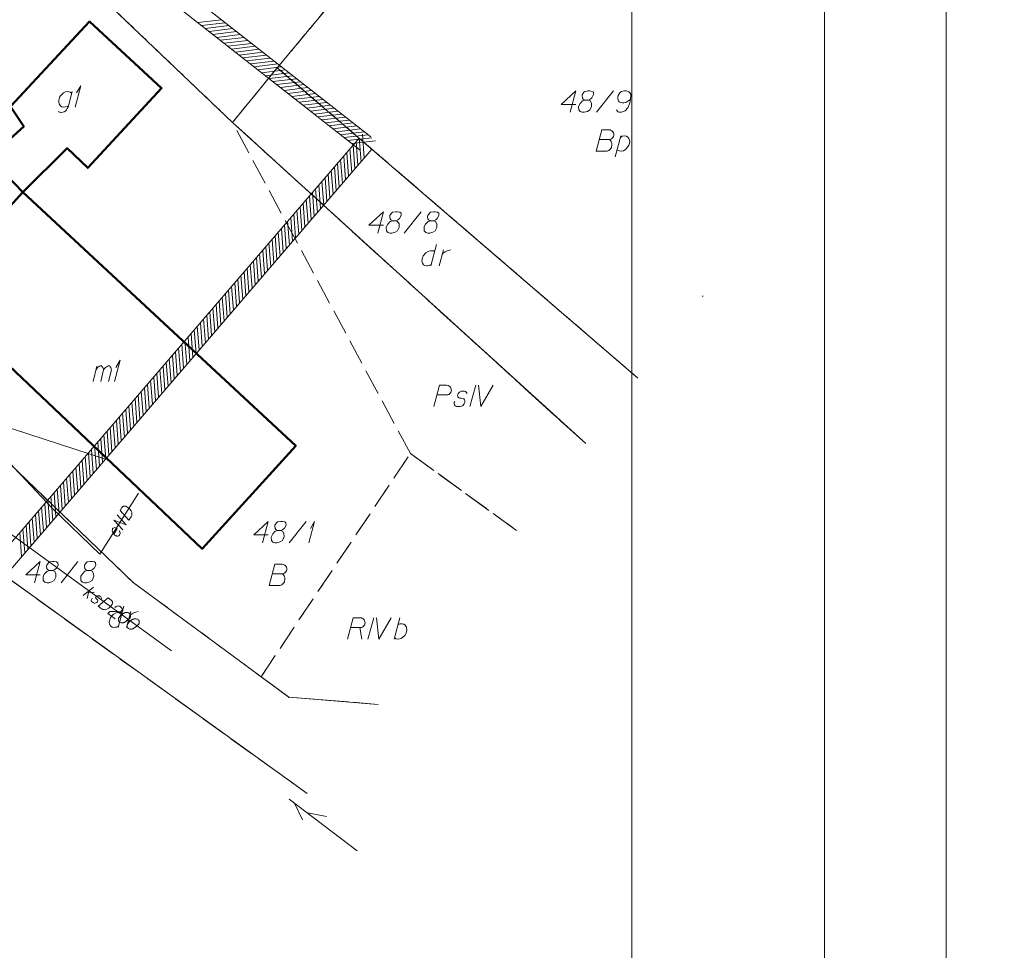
# Model space of a CAD drawing. Header units: metres. Extents: x 5554594 to 5556205, y 5636132 to 5636668.
# Tile 84 of 168: x 5555357 to 5555415, y 5636212 to 5636266. Entities that reach past the tile are written whole.
import ezdxf

# ---------------------------------------------------------------- set-up
doc = ezdxf.new("R2010")
doc.units = ezdxf.units.M
doc.header["$MEASUREMENT"] = 0
doc.header["$XCLIPFRAME"] = 0
doc.linetypes.add('PRZER1-1', pattern=[2, 1, -1])
doc.linetypes.add('PRZER3-1', pattern=[4, 3, -1])
for name, color, linetype, lineweight in [('#digitalizacja', 7, 'Continuous', 18), ('#RAMKA', 7, 'Continuous', 18), ('#RASTER', 7, 'Continuous', 18), ('#skartowane', 7, 'Continuous', 18), ('#zakres', 7, 'Continuous', 18)]:
    doc.layers.add(name, color=color, linetype=linetype, lineweight=lineweight)
for name, color, linetype, lineweight, true_color in [('GEPPGD', 96, 'Continuous', 18, 0x008000), ('GESBZO', 18, 'Continuous', 50, 0x0a0909), ('GESBZO_O', 18, 'Continuous', 50, 0x0a0909), ('GESDZI', 18, 'Continuous', 18, 0x0a0909), ('GESDZI_O', 18, 'Continuous', 18, 0x0a0909), ('GESKKL', 96, 'PRZER3-1', 18, 0x008000), ('GESKKL_O', 96, 'PRZER3-1', 18, 0x008000), ('GESUZY', 96, 'PRZER1-1', 18, 0x008000), ('GESUZY_O', 96, 'PRZER1-1', 18, 0x008000)]:
    doc.layers.add(name, color=color, linetype=linetype, lineweight=lineweight, true_color=true_color)
picture_1 = doc.add_image_def('image1.tif', size_in_pixel=(18897, 11811))
picture_2 = doc.add_image_def('image2.tif', size_in_pixel=(18897, 11811))

# ---------------------------------------------------------------- blocks, each defined once
blk = doc.blocks.new('EPPGN')
blk.add_hatch(color=0).paths.add_polyline_path([(0, -0.09), (-0.027812, -0.085595), (-0.052901, -0.072812), (-0.072812, -0.052901), (-0.085595, -0.027812), (-0.09, 0), (-0.085595, 0.027812), (-0.072812, 0.052901), (-0.052901, 0.072812), (-0.027812, 0.085595), (0, 0.09), (0.027812, 0.085595), (0.052901, 0.072812), (0.072812, 0.052901), (0.085595, 0.027812), (0.09, 0), (0.085595, -0.027812), (0.072812, -0.052901), (0.052901, -0.072812), (0.027812, -0.085595)])
blk = doc.blocks.new('*U78')
at = {"layer": 'GESUZY_O', "color": 96, "linetype": 'ByBlock', "lineweight": 18, "true_color": 0x008000}
blk.add_line((5555392.403, 5636258.178), (5555392.737, 5636259.409), dxfattribs=at)
at = {"layer": 'GESUZY_O', "color": 96, "linetype": 'ByBlock', "lineweight": 18, "true_color": 0x008000, "flags": 128}
blk.add_lwpolyline([(5555392.708, 5636259.3), (5555392.806, 5636259.379), (5555392.954, 5636259.409), (5555393.072, 5636259.389), (5555393.151, 5636259.33), (5555393.21, 5636259.251), (5555393.249, 5636259.143), (5555393.259, 5636259.045), (5555393.239, 5636258.956), (5555393.21, 5636258.848), (5555393.131, 5636258.73), (5555393.033, 5636258.621), (5555392.885, 5636258.523), (5555392.757, 5636258.503), (5555392.639, 5636258.513), (5555392.511, 5636258.582)], dxfattribs=at)
blk = doc.blocks.new('*U79')
at = {"layer": 'GESKKL_O', "color": 96, "linetype": 'ByBlock', "lineweight": 18, "true_color": 0x008000}
blk.add_line((5555377.427, 5636230.572), (5555377.555, 5636229.893), dxfattribs=at)
at = {"layer": 'GESKKL_O', "color": 96, "linetype": 'ByBlock', "lineweight": 18, "true_color": 0x008000, "flags": 128}
blk.add_lwpolyline([(5555376.709, 5636229.893), (5555377.043, 5636231.143), (5555377.466, 5636231.143), (5555377.525, 5636231.133), (5555377.555, 5636231.123), (5555377.614, 5636231.094), (5555377.653, 5636231.064), (5555377.683, 5636231.025), (5555377.712, 5636230.975), (5555377.732, 5636230.907), (5555377.742, 5636230.848), (5555377.732, 5636230.798), (5555377.722, 5636230.759), (5555377.703, 5636230.72), (5555377.683, 5636230.69), (5555377.653, 5636230.651), (5555377.614, 5636230.621), (5555377.585, 5636230.601), (5555377.535, 5636230.582), (5555377.486, 5636230.572), (5555376.896, 5636230.572)], dxfattribs=at)
blk = doc.blocks.new('*U80')
at = {"layer": 'GESKKL_O', "color": 96, "linetype": 'ByBlock', "lineweight": 18, "true_color": 0x008000}
blk.add_line((5555379.444, 5636229.893), (5555379.769, 5636231.143), dxfattribs=at)
at = {"layer": 'GESKKL_O', "color": 96, "linetype": 'ByBlock', "lineweight": 18, "true_color": 0x008000, "flags": 128}
blk.add_lwpolyline([(5555379.661, 5636230.729), (5555379.779, 5636230.789), (5555379.907, 5636230.798), (5555380.006, 5636230.779), (5555380.094, 5636230.72), (5555380.173, 5636230.592), (5555380.183, 5636230.424), (5555380.143, 5636230.247), (5555380.065, 5636230.1), (5555379.848, 5636229.922), (5555379.681, 5636229.893), (5555379.553, 5636229.913), (5555379.464, 5636229.972)], dxfattribs=at)
blk = doc.blocks.new('*U81')
at = {"layer": 'GESUZY_O', "color": 96, "linetype": 'ByBlock', "lineweight": 18, "true_color": 0x008000}
blk.add_line((5555381.919, 5636253.028), (5555381.594, 5636251.778), dxfattribs=at)
at = {"layer": 'GESUZY_O', "color": 96, "linetype": 'ByBlock', "lineweight": 18, "true_color": 0x008000, "flags": 128}
blk.add_lwpolyline([(5555381.811, 5636252.615), (5555381.742, 5636252.654), (5555381.574, 5636252.654), (5555381.476, 5636252.635), (5555381.299, 5636252.536), (5555381.151, 5636252.359), (5555381.082, 5636252.172), (5555381.072, 5636252.074), (5555381.082, 5636251.995), (5555381.112, 5636251.926), (5555381.171, 5636251.847), (5555381.24, 5636251.798), (5555381.348, 5636251.778), (5555381.427, 5636251.788), (5555381.505, 5636251.798), (5555381.614, 5636251.857)], dxfattribs=at)
blk = doc.blocks.new('*U82')
at = {"layer": 'GESUZY_O', "color": 96, "linetype": 'ByBlock', "lineweight": 18, "true_color": 0x008000}
blk.add_line((5555382.086, 5636251.778), (5555382.332, 5636252.713), dxfattribs=at)
at = {"layer": 'GESUZY_O', "color": 96, "linetype": 'ByBlock', "lineweight": 18, "true_color": 0x008000, "flags": 128}
blk.add_lwpolyline([(5555382.273, 5636252.487), (5555382.322, 5636252.526), (5555382.431, 5636252.605), (5555382.549, 5636252.654), (5555382.637, 5636252.684), (5555382.775, 5636252.713)], dxfattribs=at)
blk = doc.blocks.new('*U102')
at = {"layer": 'GESBZO_O', "color": 7, "linetype": 'ByBlock', "lineweight": 18, "flags": 128}
for points in [[(5555360.563, 5636261.991), (5555360.317, 5636261.085), (5555360.277, 5636260.997), (5555360.238, 5636260.918), (5555360.189, 5636260.869), (5555360.09, 5636260.8), (5555359.943, 5636260.761), (5555359.825, 5636260.79), (5555359.766, 5636260.83)], [(5555360.337, 5636261.154), (5555360.268, 5636261.125), (5555360.179, 5636261.095), (5555360.061, 5636261.085), (5555359.963, 5636261.095), (5555359.884, 5636261.164), (5555359.835, 5636261.223), (5555359.795, 5636261.282), (5555359.775, 5636261.361), (5555359.775, 5636261.469), (5555359.795, 5636261.558), (5555359.825, 5636261.666), (5555359.884, 5636261.755), (5555359.972, 5636261.843), (5555360.061, 5636261.912), (5555360.179, 5636261.971), (5555360.297, 5636261.991), (5555360.435, 5636261.961), (5555360.533, 5636261.883)]]:
    blk.add_lwpolyline(points, dxfattribs=at)
blk = doc.blocks.new('*U103')
at = {"layer": 'GESBZO_O', "color": 7, "linetype": 'ByBlock', "lineweight": 18}
for q in [(5555360.73, 5636261.085), (5555360.819, 5636261.912)]:
    blk.add_line((5555361.065, 5636262.335), q, dxfattribs=at)
blk = doc.blocks.new('*U121')
at = {"layer": 'GESBZO_O', "color": 7, "linetype": 'ByBlock', "lineweight": 18}
for p, q in [((5555361.785, 5636245.001), (5555362.011, 5636245.897)), ((5555362.237, 5636245.001), (5555362.405, 5636245.681))]:
    blk.add_line(p, q, dxfattribs=at)
at = {"layer": 'GESBZO_O', "color": 7, "linetype": 'ByBlock', "lineweight": 18, "flags": 128}
blk.add_lwpolyline([(5555361.952, 5636245.661), (5555362.001, 5636245.769), (5555362.05, 5636245.828), (5555362.109, 5636245.867), (5555362.168, 5636245.897), (5555362.208, 5636245.917), (5555362.267, 5636245.917), (5555362.287, 5636245.907), (5555362.326, 5636245.867), (5555362.365, 5636245.818), (5555362.395, 5636245.73), (5555362.405, 5636245.681), (5555362.454, 5636245.769), (5555362.513, 5636245.828), (5555362.572, 5636245.867), (5555362.631, 5636245.897), (5555362.68, 5636245.917), (5555362.729, 5636245.917), (5555362.769, 5636245.907), (5555362.798, 5636245.867), (5555362.828, 5636245.818), (5555362.857, 5636245.73), (5555362.867, 5636245.681), (5555362.7, 5636245.001)], dxfattribs=at)
blk = doc.blocks.new('*U122')
at = {"layer": 'GESBZO_O', "color": 7, "linetype": 'ByBlock', "lineweight": 18}
for q in [(5555363.035, 5636245.001), (5555363.123, 5636245.828)]:
    blk.add_line((5555363.369, 5636246.251), q, dxfattribs=at)
blk = doc.blocks.new('*U135')
at = {"layer": 'GESDZI_O', "color": 96, "linetype": 'ByBlock', "lineweight": 18}
for q in [(5555374.445, 5636235.545), (5555374.534, 5636236.372)]:
    blk.add_line((5555374.78, 5636236.795), q, dxfattribs=at)
blk = doc.blocks.new('*U1616')
at = {"layer": '#digitalizacja', "color": 36, "linetype": 'ByBlock', "lineweight": 18, "true_color": 0x7d3300}
for p, q in [((5555361.205, 5636232.45), (5555361.808, 5636232.94)), ((5555361.418, 5636232.624), (5555361.878, 5636232.655)), ((5555361.51, 5636232.63), (5555361.444, 5636232.277))]:
    blk.add_line(p, q, dxfattribs=at)
blk = doc.blocks.new('*U1657')
at = {"layer": 'GESUZY_O', "color": 96, "linetype": 'ByBlock', "lineweight": 18, "true_color": 0x008000}
blk.add_line((5555363.583, 5636231.827), (5555363.258, 5636230.577), dxfattribs=at)
at = {"layer": 'GESUZY_O', "color": 96, "linetype": 'ByBlock', "lineweight": 18, "true_color": 0x008000, "flags": 128}
blk.add_lwpolyline([(5555363.474, 5636231.414), (5555363.406, 5636231.453), (5555363.238, 5636231.453), (5555363.14, 5636231.433), (5555362.963, 5636231.335), (5555362.815, 5636231.158), (5555362.746, 5636230.971), (5555362.736, 5636230.872), (5555362.746, 5636230.793), (5555362.776, 5636230.725), (5555362.835, 5636230.646), (5555362.904, 5636230.597), (5555363.012, 5636230.577), (5555363.091, 5636230.587), (5555363.169, 5636230.597), (5555363.278, 5636230.656)], dxfattribs=at)
blk = doc.blocks.new('*U1658')
at = {"layer": 'GESUZY_O', "color": 96, "linetype": 'ByBlock', "lineweight": 18, "true_color": 0x008000}
blk.add_line((5555363.75, 5636230.577), (5555363.996, 5636231.512), dxfattribs=at)
at = {"layer": 'GESUZY_O', "color": 96, "linetype": 'ByBlock', "lineweight": 18, "true_color": 0x008000, "flags": 128}
blk.add_lwpolyline([(5555363.937, 5636231.286), (5555363.986, 5636231.325), (5555364.094, 5636231.404), (5555364.213, 5636231.453), (5555364.301, 5636231.482), (5555364.439, 5636231.512)], dxfattribs=at)

msp = doc.modelspace()

# ---------------------------------------------------------------- linework, layer by layer
at = {"layer": '#digitalizacja', "color": 5, "linetype": 'Continuous', "lineweight": 18}
msp.add_line((5555362.515, 5636240.453), (5555318.172, 5636254.781), dxfattribs=at)
at = {"layer": '#digitalizacja', "color": 36, "linetype": 'Continuous', "lineweight": 18, "true_color": 0x7d3300}
msp.add_line((5555353.102, 5636238.86), (5555366.395, 5636229.214), dxfattribs=at)
at = {"layer": '#digitalizacja', "color": 1, "linetype": 'Continuous', "lineweight": 18}
msp.add_line((5555364.458, 5636238.456), (5555362.178, 5636234.874), dxfattribs=at)
at = {"layer": '#digitalizacja', "color": 1, "linetype": 'Continuous', "lineweight": 18, "flags": 128}
for points in [[(5555362.178, 5636234.874), (5555359.391, 5636237.572), (5555353.174, 5636244.158), (5555345.899, 5636252.79), (5555338.891, 5636259.771), (5555326.374, 5636272.703), (5555325.116, 5636272.658), (5555315.207, 5636286.612), (5555312.106, 5636283.666), (5555310.614, 5636282.049), (5555309.536, 5636279.754), (5555305.231, 5636281.875)], [(5555363.367, 5636237.433), (5555363.475, 5636237.603), (5555363.502, 5636237.634), (5555363.516, 5636237.646), (5555363.542, 5636237.665), (5555363.562, 5636237.673), (5555363.581, 5636237.682), (5555363.622, 5636237.691), (5555363.651, 5636237.693), (5555363.717, 5636237.686), (5555363.827, 5636237.617), (5555363.873, 5636237.58), (5555363.895, 5636237.559), (5555363.917, 5636237.538), (5555363.938, 5636237.517), (5555363.957, 5636237.492), (5555363.981, 5636237.463), (5555364.013, 5636237.414), (5555364.026, 5636237.391), (5555364.056, 5636237.317), (5555364.063, 5636237.263), (5555364.063, 5636237.207), (5555364.054, 5636237.15), (5555364.039, 5636237.103), (5555364.015, 5636237.055), (5555363.892, 5636236.861), (5555363.367, 5636237.433)], [(5555363.53, 5636236.293), (5555363.005, 5636236.865), (5555363.727, 5636236.602), (5555363.202, 5636237.174)], [(5555363.006, 5636236.053), (5555363.209, 5636236.372), (5555363.163, 5636236.408), (5555363.111, 5636236.427), (5555363.054, 5636236.436), (5555362.971, 5636236.404), (5555362.934, 5636236.358), (5555362.919, 5636236.311), (5555362.914, 5636236.238), (5555362.927, 5636236.181), (5555362.962, 5636236.116), (5555362.99, 5636236.071), (5555363.062, 5636235.997), (5555363.116, 5636235.962), (5555363.164, 5636235.938), (5555363.214, 5636235.928), (5555363.307, 5636235.953), (5555363.337, 5636235.989), (5555363.357, 5636236.032), (5555363.36, 5636236.037), (5555363.372, 5636236.121), (5555363.359, 5636236.178), (5555363.344, 5636236.209), (5555363.342, 5636236.217), (5555363.313, 5636236.271)]]:
    msp.add_lwpolyline(points, dxfattribs=at)
at = {"layer": '#digitalizacja', "color": 36, "linetype": 'Continuous', "lineweight": 18, "true_color": 0x7d3300, "flags": 128}
for points in [[(5555362.265, 5636232.243), (5555362.275, 5636232.287), (5555362.259, 5636232.335), (5555362.237, 5636232.365), (5555362.198, 5636232.401), (5555362.156, 5636232.424), (5555362.078, 5636232.437), (5555362.012, 5636232.427), (5555361.973, 5636232.403), (5555361.941, 5636232.369), (5555361.933, 5636232.338), (5555361.942, 5636232.31), (5555361.948, 5636232.298), (5555361.97, 5636232.268), (5555362, 5636232.239), (5555362.04, 5636232.194), (5555362.062, 5636232.164), (5555362.065, 5636232.118), (5555362.051, 5636232.078), (5555362.015, 5636232.038), (5555361.968, 5636232.014), (5555361.898, 5636231.998), (5555361.851, 5636232.004), (5555361.806, 5636232.022), (5555361.754, 5636232.052), (5555361.701, 5636232.098), (5555361.676, 5636232.145), (5555361.674, 5636232.183), (5555361.689, 5636232.223), (5555361.713, 5636232.256), (5555361.749, 5636232.275)], [(5555362.682, 5636232.305), (5555362.845, 5636232.187), (5555362.875, 5636232.158), (5555362.886, 5636232.143), (5555362.903, 5636232.116), (5555362.91, 5636232.096), (5555362.918, 5636232.076), (5555362.924, 5636232.035), (5555362.925, 5636232.005), (5555362.914, 5636231.94), (5555362.837, 5636231.835), (5555362.798, 5636231.79), (5555362.776, 5636231.77), (5555362.754, 5636231.75), (5555362.732, 5636231.729), (5555362.705, 5636231.712), (5555362.674, 5636231.69), (5555362.624, 5636231.661), (5555362.601, 5636231.649), (5555362.524, 5636231.624), (5555362.47, 5636231.62), (5555362.414, 5636231.624), (5555362.358, 5636231.636), (5555362.312, 5636231.654), (5555362.266, 5636231.68), (5555362.079, 5636231.816), (5555362.682, 5636232.305)], [(5555363.06, 5636231.739), (5555363.15, 5636231.813), (5555363.229, 5636231.842), (5555363.29, 5636231.835), (5555363.343, 5636231.818), (5555363.38, 5636231.798), (5555363.404, 5636231.781), (5555363.444, 5636231.745), (5555363.465, 5636231.715), (5555363.476, 5636231.7), (5555363.494, 5636231.664), (5555363.495, 5636231.635), (5555363.491, 5636231.609), (5555363.485, 5636231.591), (5555363.476, 5636231.568), (5555363.459, 5636231.545), (5555363.436, 5636231.524), (5555363.421, 5636231.513), (5555363.398, 5636231.501), (5555363.37, 5636231.492), (5555363.345, 5636231.488), (5555363.062, 5636231.511), (5555362.775, 5636231.508), (5555362.648, 5636231.403), (5555363.083, 5636231.087)], [(5555363.92, 5636231.407), (5555363.911, 5636231.414), (5555363.879, 5636231.43), (5555363.856, 5636231.439), (5555363.838, 5636231.444), (5555363.807, 5636231.452), (5555363.768, 5636231.459), (5555363.734, 5636231.461), (5555363.696, 5636231.46), (5555363.668, 5636231.451), (5555363.636, 5636231.438), (5555363.605, 5636231.424), (5555363.569, 5636231.406), (5555363.546, 5636231.394), (5555363.516, 5636231.372), (5555363.467, 5636231.334), (5555363.4, 5636231.273), (5555363.349, 5636231.223), (5555363.311, 5636231.17), (5555363.288, 5636231.128), (5555363.276, 5636231.072), (5555363.273, 5636231.037), (5555363.276, 5636230.991), (5555363.291, 5636230.951), (5555363.302, 5636230.936), (5555363.327, 5636230.911), (5555363.351, 5636230.893), (5555363.392, 5636230.87), (5555363.433, 5636230.856), (5555363.467, 5636230.853), (5555363.518, 5636230.852), (5555363.543, 5636230.856), (5555363.576, 5636230.861), (5555363.604, 5636230.87), (5555363.624, 5636230.877), (5555363.651, 5636230.894), (5555363.662, 5636230.9), (5555363.689, 5636230.917), (5555363.72, 5636230.939), (5555363.75, 5636230.961), (5555363.769, 5636230.977), (5555363.784, 5636230.987), (5555363.803, 5636231.003), (5555363.843, 5636231.039), (5555363.865, 5636231.06), (5555363.888, 5636231.08), (5555363.917, 5636231.11), (5555363.953, 5636231.15), (5555363.963, 5636231.164), (5555363.972, 5636231.186), (5555363.981, 5636231.209), (5555363.988, 5636231.248), (5555363.987, 5636231.278), (5555363.983, 5636231.302), (5555363.975, 5636231.331), (5555363.962, 5636231.354), (5555363.952, 5636231.369), (5555363.941, 5636231.384), (5555363.92, 5636231.407)], [(5555364.432, 5636231.036), (5555364.422, 5636231.042), (5555364.39, 5636231.058), (5555364.367, 5636231.068), (5555364.35, 5636231.073), (5555364.319, 5636231.081), (5555364.28, 5636231.087), (5555364.245, 5636231.09), (5555364.207, 5636231.089), (5555364.179, 5636231.08), (5555364.148, 5636231.066), (5555364.116, 5636231.053), (5555364.081, 5636231.035), (5555364.057, 5636231.023), (5555364.027, 5636231.001), (5555363.978, 5636230.963), (5555363.912, 5636230.902), (5555363.86, 5636230.852), (5555363.822, 5636230.799), (5555363.799, 5636230.757), (5555363.787, 5636230.701), (5555363.784, 5636230.666), (5555363.787, 5636230.62), (5555363.802, 5636230.58), (5555363.813, 5636230.565), (5555363.838, 5636230.539), (5555363.862, 5636230.522), (5555363.904, 5636230.499), (5555363.944, 5636230.485), (5555363.978, 5636230.481), (5555364.029, 5636230.481), (5555364.054, 5636230.485), (5555364.087, 5636230.49), (5555364.115, 5636230.499), (5555364.135, 5636230.506), (5555364.162, 5636230.523), (5555364.174, 5636230.529), (5555364.201, 5636230.546), (5555364.231, 5636230.568), (5555364.261, 5636230.59), (5555364.28, 5636230.606), (5555364.295, 5636230.616), (5555364.314, 5636230.632), (5555364.355, 5636230.668), (5555364.377, 5636230.689), (5555364.399, 5636230.709), (5555364.428, 5636230.739), (5555364.464, 5636230.779), (5555364.474, 5636230.793), (5555364.483, 5636230.815), (5555364.493, 5636230.838), (5555364.499, 5636230.877), (5555364.499, 5636230.907), (5555364.495, 5636230.931), (5555364.486, 5636230.96), (5555364.474, 5636230.983), (5555364.463, 5636230.998), (5555364.452, 5636231.013), (5555364.432, 5636231.036)]]:
    msp.add_lwpolyline(points, dxfattribs=at)
at = {"layer": '#RAMKA', "color": 7, "linetype": 'Continuous', "lineweight": 18, "flags": 128}
msp.add_lwpolyline([(5555132.537, 5636373.686), (5555132.537, 5636169.686), (5555411.815, 5636169.686), (5555411.815, 5636373.686), (5555132.537, 5636373.686)], close=True, dxfattribs=at)
at = {"layer": '#skartowane', "color": 30, "linetype": 'Continuous', "lineweight": 18}
for p, q in [((5555377.273, 5636217.491), (5555373.294, 5636220.518)), ((5555377.273, 5636217.491), (5555373.294, 5636220.518)), ((5555373.572, 5636220.307), (5555374.065, 5636219.303)), ((5555373.572, 5636220.307), (5555374.065, 5636219.303)), ((5555374.368, 5636219.701), (5555375.467, 5636219.494)), ((5555374.368, 5636219.701), (5555375.467, 5636219.494))]:
    msp.add_line(p, q, dxfattribs=at)
at = {"layer": '#zakres', "color": 134, "linetype": 'Continuous', "lineweight": 18}
for p, q in [((5555378.07, 5636259.338), (5555339.809, 5636289.393)), ((5555377.453, 5636258.552), (5555339.191, 5636288.607)), ((5555367.929, 5636266.039), (5555369.319, 5636266.206)), ((5555368.149, 5636265.866), (5555369.539, 5636266.033)), ((5555368.369, 5636265.694), (5555369.759, 5636265.861)), ((5555368.589, 5636265.521), (5555369.979, 5636265.688)), ((5555368.809, 5636265.348), (5555370.199, 5636265.515)), ((5555369.029, 5636265.175), (5555370.419, 5636265.342)), ((5555369.25, 5636265.002), (5555370.64, 5636265.169)), ((5555369.47, 5636264.829), (5555370.86, 5636264.996)), ((5555369.69, 5636264.656), (5555371.08, 5636264.823)), ((5555369.91, 5636264.483), (5555371.3, 5636264.65)), ((5555370.13, 5636264.31), (5555371.52, 5636264.477)), ((5555370.351, 5636264.137), (5555371.741, 5636264.304)), ((5555370.571, 5636263.964), (5555371.961, 5636264.131)), ((5555370.791, 5636263.791), (5555372.181, 5636263.958)), ((5555371.011, 5636263.618), (5555372.401, 5636263.785)), ((5555371.231, 5636263.445), (5555372.621, 5636263.612)), ((5555371.452, 5636263.272), (5555372.842, 5636263.439)), ((5555371.672, 5636263.099), (5555373.062, 5636263.266)), ((5555371.892, 5636262.926), (5555373.282, 5636263.093)), ((5555372.112, 5636262.753), (5555373.502, 5636262.92)), ((5555372.332, 5636262.58), (5555373.722, 5636262.747)), ((5555372.553, 5636262.407), (5555373.943, 5636262.574)), ((5555372.773, 5636262.234), (5555374.163, 5636262.401)), ((5555372.993, 5636262.061), (5555374.383, 5636262.228)), ((5555373.213, 5636261.888), (5555374.603, 5636262.055)), ((5555373.433, 5636261.715), (5555374.823, 5636261.882)), ((5555373.653, 5636261.542), (5555375.043, 5636261.709)), ((5555373.874, 5636261.369), (5555375.264, 5636261.536)), ((5555374.094, 5636261.196), (5555375.484, 5636261.363)), ((5555374.314, 5636261.024), (5555375.704, 5636261.19)), ((5555374.534, 5636260.851), (5555375.924, 5636261.018)), ((5555374.754, 5636260.678), (5555376.144, 5636260.845)), ((5555374.975, 5636260.505), (5555376.365, 5636260.672)), ((5555375.195, 5636260.332), (5555376.585, 5636260.499)), ((5555375.415, 5636260.159), (5555376.805, 5636260.326)), ((5555375.635, 5636259.986), (5555377.025, 5636260.153)), ((5555375.855, 5636259.813), (5555377.245, 5636259.98)), ((5555376.076, 5636259.64), (5555377.466, 5636259.807)), ((5555376.296, 5636259.467), (5555377.686, 5636259.634)), ((5555346.121, 5636222.926), (5555377.382, 5636259.271)), ((5555376.516, 5636259.294), (5555377.906, 5636259.461)), ((5555376.736, 5636259.121), (5555378.126, 5636259.288)), ((5555376.956, 5636258.948), (5555378.346, 5636259.115)), ((5555377.318, 5636257.671), (5555377.213, 5636259.067)), ((5555377.501, 5636257.883), (5555377.396, 5636259.279)), ((5555377.684, 5636258.095), (5555377.579, 5636259.491)), ((5555346.879, 5636222.274), (5555378.14, 5636258.619)), ((5555376.771, 5636257.034), (5555376.666, 5636258.43)), ((5555376.953, 5636257.246), (5555376.848, 5636258.642)), ((5555377.136, 5636257.459), (5555377.031, 5636258.855)), ((5555376.223, 5636256.397), (5555376.118, 5636257.793)), ((5555376.405, 5636256.609), (5555376.3, 5636258.006)), ((5555376.588, 5636256.822), (5555376.483, 5636258.218)), ((5555375.858, 5636255.973), (5555375.753, 5636257.369)), ((5555376.04, 5636256.185), (5555375.935, 5636257.581)), ((5555375.31, 5636255.336), (5555375.205, 5636256.732)), ((5555375.493, 5636255.548), (5555375.388, 5636256.944)), ((5555375.675, 5636255.76), (5555375.57, 5636257.156)), ((5555374.762, 5636254.699), (5555374.657, 5636256.095)), ((5555374.945, 5636254.911), (5555374.84, 5636256.307)), ((5555375.127, 5636255.123), (5555375.022, 5636256.52)), ((5555374.397, 5636254.274), (5555374.292, 5636255.67)), ((5555374.58, 5636254.487), (5555374.475, 5636255.883)), ((5555373.849, 5636253.638), (5555373.744, 5636255.034)), ((5555374.032, 5636253.85), (5555373.927, 5636255.246)), ((5555374.214, 5636254.062), (5555374.109, 5636255.458)), ((5555373.301, 5636253.001), (5555373.197, 5636254.397)), ((5555373.484, 5636253.213), (5555373.379, 5636254.609)), ((5555373.667, 5636253.425), (5555373.562, 5636254.821)), ((5555372.754, 5636252.364), (5555372.649, 5636253.76)), ((5555372.936, 5636252.576), (5555372.831, 5636253.972)), ((5555373.119, 5636252.788), (5555373.014, 5636254.184)), ((5555372.389, 5636251.939), (5555372.284, 5636253.335)), ((5555372.571, 5636252.152), (5555372.466, 5636253.548)), ((5555371.841, 5636251.302), (5555371.736, 5636252.699)), ((5555372.023, 5636251.515), (5555371.918, 5636252.911)), ((5555372.206, 5636251.727), (5555372.101, 5636253.123)), ((5555371.293, 5636250.666), (5555371.188, 5636252.062)), ((5555371.476, 5636250.878), (5555371.371, 5636252.274)), ((5555371.658, 5636251.09), (5555371.553, 5636252.486)), ((5555370.928, 5636250.241), (5555370.823, 5636251.637)), ((5555371.11, 5636250.453), (5555371.005, 5636251.849)), ((5555370.38, 5636249.604), (5555370.275, 5636251)), ((5555370.563, 5636249.817), (5555370.458, 5636251.213)), ((5555370.745, 5636250.029), (5555370.64, 5636251.425)), ((5555369.832, 5636248.967), (5555369.727, 5636250.363)), ((5555370.015, 5636249.18), (5555369.91, 5636250.576)), ((5555370.197, 5636249.392), (5555370.093, 5636250.788)), ((5555369.285, 5636248.331), (5555369.18, 5636249.727)), ((5555369.467, 5636248.543), (5555369.362, 5636249.939)), ((5555369.65, 5636248.755), (5555369.545, 5636250.151)), ((5555368.919, 5636247.906), (5555368.814, 5636249.302)), ((5555369.102, 5636248.118), (5555368.997, 5636249.514)), ((5555368.372, 5636247.269), (5555368.267, 5636248.665)), ((5555368.554, 5636247.481), (5555368.449, 5636248.878)), ((5555368.737, 5636247.694), (5555368.632, 5636249.09)), ((5555367.824, 5636246.632), (5555367.719, 5636248.028)), ((5555368.006, 5636246.845), (5555367.901, 5636248.241)), ((5555368.189, 5636247.057), (5555368.084, 5636248.453)), ((5555367.276, 5636245.996), (5555367.171, 5636247.392)), ((5555367.459, 5636246.208), (5555367.354, 5636247.604)), ((5555367.641, 5636246.42), (5555367.536, 5636247.816)), ((5555366.911, 5636245.571), (5555366.806, 5636246.967)), ((5555367.094, 5636245.783), (5555366.989, 5636247.179)), ((5555366.363, 5636244.934), (5555366.258, 5636246.33)), ((5555366.546, 5636245.146), (5555366.441, 5636246.542)), ((5555366.728, 5636245.359), (5555366.623, 5636246.755)), ((5555365.815, 5636244.297), (5555365.71, 5636245.693)), ((5555365.998, 5636244.51), (5555365.893, 5636245.906)), ((5555366.181, 5636244.722), (5555366.076, 5636246.118)), ((5555365.45, 5636243.873), (5555365.345, 5636245.269)), ((5555365.633, 5636244.085), (5555365.528, 5636245.481)), ((5555364.902, 5636243.236), (5555364.798, 5636244.632)), ((5555365.085, 5636243.448), (5555364.98, 5636244.844)), ((5555365.268, 5636243.66), (5555365.163, 5636245.057)), ((5555364.355, 5636242.599), (5555364.25, 5636243.995)), ((5555364.537, 5636242.811), (5555364.432, 5636244.207)), ((5555364.72, 5636243.024), (5555364.615, 5636244.42)), ((5555363.807, 5636241.962), (5555363.702, 5636243.358)), ((5555363.99, 5636242.175), (5555363.885, 5636243.571)), ((5555364.172, 5636242.387), (5555364.067, 5636243.783)), ((5555363.442, 5636241.538), (5555363.337, 5636242.934)), ((5555363.624, 5636241.75), (5555363.519, 5636243.146)), ((5555362.894, 5636240.901), (5555362.789, 5636242.297)), ((5555363.077, 5636241.113), (5555362.972, 5636242.509)), ((5555363.259, 5636241.325), (5555363.154, 5636242.721)), ((5555362.346, 5636240.264), (5555362.241, 5636241.66)), ((5555362.529, 5636240.476), (5555362.424, 5636241.872)), ((5555362.711, 5636240.689), (5555362.606, 5636242.085)), ((5555361.981, 5636239.839), (5555361.876, 5636241.236)), ((5555362.164, 5636240.052), (5555362.059, 5636241.448)), ((5555361.433, 5636239.203), (5555361.328, 5636240.599)), ((5555361.616, 5636239.415), (5555361.511, 5636240.811)), ((5555361.798, 5636239.627), (5555361.694, 5636241.023)), ((5555360.886, 5636238.566), (5555360.781, 5636239.962)), ((5555361.068, 5636238.778), (5555360.963, 5636240.174)), ((5555361.251, 5636238.99), (5555361.146, 5636240.386)), ((5555360.338, 5636237.929), (5555360.233, 5636239.325)), ((5555360.52, 5636238.141), (5555360.415, 5636239.537)), ((5555360.703, 5636238.354), (5555360.598, 5636239.75)), ((5555359.973, 5636237.504), (5555359.868, 5636238.9)), ((5555360.155, 5636237.717), (5555360.05, 5636239.113)), ((5555359.425, 5636236.868), (5555359.32, 5636238.264)), ((5555359.607, 5636237.08), (5555359.502, 5636238.476)), ((5555359.79, 5636237.292), (5555359.685, 5636238.688)), ((5555358.877, 5636236.231), (5555358.772, 5636237.627)), ((5555359.06, 5636236.443), (5555358.955, 5636237.839)), ((5555359.242, 5636236.655), (5555359.137, 5636238.051)), ((5555358.512, 5636235.806), (5555358.407, 5636237.202)), ((5555358.695, 5636236.018), (5555358.59, 5636237.415)), ((5555357.964, 5636235.169), (5555357.859, 5636236.565)), ((5555358.147, 5636235.382), (5555358.042, 5636236.778)), ((5555358.329, 5636235.594), (5555358.224, 5636236.99)), ((5555357.599, 5636234.745), (5555357.494, 5636236.141)), ((5555357.782, 5636234.957), (5555357.677, 5636236.353))]:
    msp.add_line(p, q, dxfattribs=at)
at = {"color": 7, "linetype": 'Continuous', "lineweight": 18, "flags": 128}
msp.add_lwpolyline([(5555397.5, 5636250), (5555397.559, 5636250)], dxfattribs=at)
at = {"layer": 'GESBZO', "color": 7, "linetype": 'Continuous', "lineweight": 50, "flags": 128}
for points in [[(5555355.69, 5636258.128), (5555357.719, 5636259.949), (5555356.953, 5636261.114), (5555361.573, 5636266.1), (5555365.802, 5636262.203), (5555361.472, 5636257.52), (5555360.263, 5636258.675), (5555357.659, 5636256.102), (5555355.69, 5636258.128)], [(5555352.321, 5636250.213), (5555357.659, 5636256.102), (5555373.674, 5636241.232), (5555368.191, 5636235.192), (5555352.321, 5636250.213)]]:
    msp.add_lwpolyline(points, close=True, dxfattribs=at)
at = {"layer": 'GESDZI', "color": 96, "linetype": 'Continuous', "lineweight": 18, "flags": 128}
for points in [[(5555381.742, 5636274.393), (5555372.591, 5636263.395), (5555369.963, 5636260.188), (5555357.85, 5636271.745)], [(5555393.733, 5636245.196), (5555372.591, 5636263.395), (5555381.742, 5636274.393)], [(5555350.621, 5636246.071), (5555357.85, 5636271.745), (5555369.963, 5636260.188), (5555390.674, 5636241.354)], [(5555390.674, 5636241.354), (5555369.963, 5636260.188), (5555372.591, 5636263.395), (5555393.733, 5636245.196)], [(5555374.338, 5636220.839), (5555348.765, 5636239.257), (5555350.621, 5636246.071), (5555353.692, 5636243.241), (5555364.131, 5636233.223), (5555373.265, 5636226.491), (5555378.501, 5636226.067)], [(5555378.501, 5636226.067), (5555373.265, 5636226.491), (5555364.131, 5636233.223), (5555353.692, 5636243.241), (5555350.621, 5636246.071)], [(5555303.539, 5636208.058), (5555314.596, 5636219.774), (5555338.556, 5636230.241), (5555348.765, 5636239.257), (5555374.338, 5636220.839)]]:
    msp.add_lwpolyline(points, dxfattribs=at)
at = {"layer": 'GESDZI_O', "color": 96, "linetype": 'Continuous', "lineweight": 18}
for p, q in [((5555391.312, 5636260.782), (5555392.306, 5636262.032)), ((5555380.032, 5636253.702), (5555381.026, 5636254.952)), ((5555373.284, 5636235.545), (5555374.278, 5636236.795)), ((5555359.908, 5636233.202), (5555360.902, 5636234.452))]:
    msp.add_line(p, q, dxfattribs=at)
at = {"layer": 'GESDZI_O', "color": 96, "linetype": 'Continuous', "lineweight": 18, "flags": 128}
for points in [[(5555390.092, 5636261.245), (5555389.246, 5636261.245), (5555390.092, 5636262.032), (5555389.757, 5636260.782)], [(5555390.653, 5636261.491), (5555390.791, 5636261.491), (5555390.83, 5636261.501), (5555390.948, 5636261.55), (5555391.037, 5636261.629), (5555391.135, 5636261.816), (5555391.125, 5636261.953), (5555391.056, 5636262.002), (5555390.919, 5636262.032), (5555390.82, 5636262.032), (5555390.633, 5636262.002), (5555390.574, 5636261.953), (5555390.476, 5636261.806), (5555390.466, 5636261.757), (5555390.486, 5636261.609), (5555390.525, 5636261.55), (5555390.653, 5636261.491), (5555390.495, 5636261.451), (5555390.348, 5636261.304), (5555390.269, 5636261.156), (5555390.259, 5636261.107), (5555390.269, 5636260.92), (5555390.358, 5636260.821), (5555390.476, 5636260.782), (5555390.594, 5636260.782), (5555390.781, 5636260.831), (5555390.919, 5636260.92), (5555391.007, 5636261.097), (5555391.017, 5636261.156), (5555391.007, 5636261.314), (5555390.928, 5636261.451), (5555390.791, 5636261.491)], [(5555392.474, 5636260.92), (5555392.552, 5636260.812), (5555392.641, 5636260.782), (5555392.779, 5636260.782), (5555392.877, 5636260.821), (5555392.936, 5636260.841), (5555392.985, 5636260.871), (5555393.143, 5636261.048), (5555393.251, 5636261.284), (5555393.281, 5636261.412), (5555393.32, 5636261.697), (5555393.32, 5636261.845), (5555393.281, 5636261.904), (5555393.202, 5636261.983), (5555393.172, 5636262.002), (5555393.074, 5636262.032), (5555392.946, 5636262.032), (5555392.848, 5636262.012), (5555392.779, 5636261.993), (5555392.68, 5636261.914), (5555392.582, 5636261.757), (5555392.552, 5636261.658), (5555392.552, 5636261.579), (5555392.602, 5636261.451), (5555392.641, 5636261.402), (5555392.71, 5636261.363), (5555392.828, 5636261.333), (5555392.916, 5636261.333), (5555393.025, 5636261.363), (5555393.094, 5636261.392), (5555393.212, 5636261.471), (5555393.271, 5636261.52), (5555393.3, 5636261.55)], [(5555378.812, 5636254.164), (5555377.965, 5636254.164), (5555378.812, 5636254.952), (5555378.477, 5636253.702)], [(5555379.373, 5636254.41), (5555379.511, 5636254.41), (5555379.55, 5636254.42), (5555379.668, 5636254.469), (5555379.757, 5636254.548), (5555379.855, 5636254.735), (5555379.845, 5636254.873), (5555379.776, 5636254.922), (5555379.639, 5636254.952), (5555379.54, 5636254.952), (5555379.353, 5636254.922), (5555379.294, 5636254.873), (5555379.196, 5636254.725), (5555379.186, 5636254.676), (5555379.205, 5636254.528), (5555379.245, 5636254.469), (5555379.373, 5636254.41), (5555379.215, 5636254.371), (5555379.068, 5636254.223), (5555378.989, 5636254.076), (5555378.979, 5636254.027), (5555378.989, 5636253.839), (5555379.077, 5636253.741), (5555379.196, 5636253.702), (5555379.314, 5636253.702), (5555379.501, 5636253.751), (5555379.639, 5636253.839), (5555379.727, 5636254.017), (5555379.737, 5636254.076), (5555379.727, 5636254.233), (5555379.648, 5636254.371), (5555379.511, 5636254.41)], [(5555381.587, 5636254.41), (5555381.725, 5636254.41), (5555381.764, 5636254.42), (5555381.882, 5636254.469), (5555381.971, 5636254.548), (5555382.069, 5636254.735), (5555382.059, 5636254.873), (5555381.991, 5636254.922), (5555381.853, 5636254.952), (5555381.754, 5636254.952), (5555381.567, 5636254.922), (5555381.508, 5636254.873), (5555381.41, 5636254.725), (5555381.4, 5636254.676), (5555381.42, 5636254.528), (5555381.459, 5636254.469), (5555381.587, 5636254.41), (5555381.43, 5636254.371), (5555381.282, 5636254.223), (5555381.203, 5636254.076), (5555381.193, 5636254.027), (5555381.203, 5636253.839), (5555381.292, 5636253.741), (5555381.41, 5636253.702), (5555381.528, 5636253.702), (5555381.715, 5636253.751), (5555381.853, 5636253.839), (5555381.941, 5636254.017), (5555381.951, 5636254.076), (5555381.941, 5636254.233), (5555381.863, 5636254.371), (5555381.725, 5636254.41)], [(5555372.064, 5636236.008), (5555371.217, 5636236.008), (5555372.064, 5636236.795), (5555371.729, 5636235.545)], [(5555372.625, 5636236.254), (5555372.762, 5636236.254), (5555372.802, 5636236.264), (5555372.92, 5636236.313), (5555373.008, 5636236.391), (5555373.107, 5636236.579), (5555373.097, 5636236.716), (5555373.028, 5636236.765), (5555372.89, 5636236.795), (5555372.792, 5636236.795), (5555372.605, 5636236.765), (5555372.546, 5636236.716), (5555372.447, 5636236.569), (5555372.438, 5636236.52), (5555372.457, 5636236.372), (5555372.497, 5636236.313), (5555372.625, 5636236.254), (5555372.467, 5636236.214), (5555372.32, 5636236.067), (5555372.241, 5636235.919), (5555372.231, 5636235.87), (5555372.241, 5636235.683), (5555372.329, 5636235.584), (5555372.447, 5636235.545), (5555372.566, 5636235.545), (5555372.753, 5636235.594), (5555372.89, 5636235.683), (5555372.979, 5636235.86), (5555372.989, 5636235.919), (5555372.979, 5636236.077), (5555372.9, 5636236.214), (5555372.762, 5636236.254)], [(5555358.688, 5636233.665), (5555357.842, 5636233.665), (5555358.688, 5636234.452), (5555358.353, 5636233.202)], [(5555359.249, 5636233.911), (5555359.387, 5636233.911), (5555359.426, 5636233.92), (5555359.544, 5636233.97), (5555359.633, 5636234.048), (5555359.731, 5636234.235), (5555359.721, 5636234.373), (5555359.652, 5636234.422), (5555359.515, 5636234.452), (5555359.416, 5636234.452), (5555359.229, 5636234.422), (5555359.17, 5636234.373), (5555359.072, 5636234.226), (5555359.062, 5636234.176), (5555359.082, 5636234.029), (5555359.121, 5636233.97), (5555359.249, 5636233.911), (5555359.091, 5636233.871), (5555358.944, 5636233.724), (5555358.865, 5636233.576), (5555358.855, 5636233.527), (5555358.865, 5636233.34), (5555358.954, 5636233.241), (5555359.072, 5636233.202), (5555359.19, 5636233.202), (5555359.377, 5636233.251), (5555359.515, 5636233.34), (5555359.603, 5636233.517), (5555359.613, 5636233.576), (5555359.603, 5636233.733), (5555359.524, 5636233.871), (5555359.387, 5636233.911)], [(5555361.463, 5636233.911), (5555361.601, 5636233.911), (5555361.64, 5636233.92), (5555361.758, 5636233.97), (5555361.847, 5636234.048), (5555361.946, 5636234.235), (5555361.936, 5636234.373), (5555361.867, 5636234.422), (5555361.729, 5636234.452), (5555361.631, 5636234.452), (5555361.444, 5636234.422), (5555361.384, 5636234.373), (5555361.286, 5636234.226), (5555361.276, 5636234.176), (5555361.296, 5636234.029), (5555361.335, 5636233.97), (5555361.463, 5636233.911), (5555361.306, 5636233.871), (5555361.158, 5636233.724), (5555361.079, 5636233.576), (5555361.07, 5636233.527), (5555361.079, 5636233.34), (5555361.168, 5636233.241), (5555361.286, 5636233.202), (5555361.404, 5636233.202), (5555361.591, 5636233.251), (5555361.729, 5636233.34), (5555361.818, 5636233.517), (5555361.827, 5636233.576), (5555361.818, 5636233.733), (5555361.739, 5636233.871), (5555361.601, 5636233.911)]]:
    msp.add_lwpolyline(points, dxfattribs=at)
at = {"layer": 'GESKKL', "color": 96, "linetype": 'PRZER3-1', "lineweight": 18, "ltscale": 0.5, "true_color": 0x008000}
for points in [[(5555369.963, 5636260.188), (5555390.674, 5636241.354)], [(5555386.624, 5636236.268), (5555380.395, 5636240.78), (5555369.963, 5636260.188)], [(5555378.501, 5636226.067), (5555373.265, 5636226.491), (5555371.637, 5636227.691), (5555380.395, 5636240.78), (5555386.624, 5636236.268)], [(5555374.338, 5636220.839), (5555354.638, 5636235.026), (5555348.217, 5636229.06), (5555337.435, 5636222.793)]]:
    msp.add_lwpolyline(points, dxfattribs=at)
at = {"layer": 'GESKKL_O', "color": 96, "linetype": 'Continuous', "lineweight": 18, "true_color": 0x008000}
for p, q in [((5555384.225, 5636244.778), (5555383.89, 5636243.528)), ((5555378.244, 5636231.143), (5555377.909, 5636229.893))]:
    msp.add_line(p, q, dxfattribs=at)
at = {"layer": 'GESKKL_O', "color": 96, "linetype": 'Continuous', "lineweight": 18, "true_color": 0x008000, "flags": 128}
for points in [[(5555381.764, 5636243.528), (5555382.099, 5636244.778), (5555382.522, 5636244.778), (5555382.581, 5636244.768), (5555382.611, 5636244.758), (5555382.67, 5636244.728), (5555382.709, 5636244.699), (5555382.739, 5636244.659), (5555382.768, 5636244.61), (5555382.788, 5636244.541), (5555382.798, 5636244.482), (5555382.788, 5636244.433), (5555382.778, 5636244.394), (5555382.758, 5636244.354), (5555382.739, 5636244.325), (5555382.709, 5636244.285), (5555382.67, 5636244.256), (5555382.64, 5636244.236), (5555382.591, 5636244.216), (5555382.542, 5636244.207), (5555381.951, 5636244.207)], [(5555384.392, 5636244.778), (5555384.53, 5636243.528), (5555385.258, 5636244.778)], [(5555383.723, 5636244.285), (5555383.693, 5636244.354), (5555383.625, 5636244.404), (5555383.565, 5636244.423), (5555383.477, 5636244.433), (5555383.398, 5636244.423), (5555383.28, 5636244.364), (5555383.201, 5636244.285), (5555383.172, 5636244.216), (5555383.162, 5636244.138), (5555383.182, 5636244.089), (5555383.221, 5636244.059), (5555383.241, 5636244.049), (5555383.3, 5636244.03), (5555383.369, 5636244.02), (5555383.467, 5636244), (5555383.526, 5636243.98), (5555383.575, 5636243.921), (5555383.595, 5636243.852), (5555383.585, 5636243.764), (5555383.546, 5636243.685), (5555383.467, 5636243.597), (5555383.398, 5636243.557), (5555383.319, 5636243.537), (5555383.221, 5636243.528), (5555383.103, 5636243.537), (5555383.024, 5636243.577), (5555382.985, 5636243.626), (5555382.965, 5636243.695), (5555382.965, 5636243.764), (5555382.995, 5636243.823)], [(5555378.411, 5636231.143), (5555378.549, 5636229.893), (5555379.277, 5636231.143)]]:
    msp.add_lwpolyline(points, dxfattribs=at)
at = {"layer": 'GESUZY', "color": 96, "linetype": 'PRZER1-1', "lineweight": 18, "ltscale": 0.5, "true_color": 0x008000}
for points in [[(5555381.742, 5636274.393), (5555372.591, 5636263.395), (5555369.963, 5636260.188), (5555357.85, 5636271.745), (5555364.45, 5636292.072), (5555365.522, 5636294.018)], [(5555393.733, 5636245.196), (5555372.591, 5636263.395), (5555381.742, 5636274.393)], [(5555390.674, 5636241.354), (5555369.963, 5636260.188), (5555372.591, 5636263.395), (5555393.733, 5636245.196)], [(5555369.963, 5636260.188), (5555390.674, 5636241.354)], [(5555374.338, 5636220.839), (5555354.638, 5636235.026), (5555348.765, 5636239.257), (5555350.621, 5636246.071), (5555353.692, 5636243.241), (5555364.131, 5636233.223), (5555371.637, 5636227.691), (5555373.265, 5636226.491), (5555378.501, 5636226.067)], [(5555378.501, 5636226.067), (5555373.265, 5636226.491), (5555371.637, 5636227.691), (5555380.395, 5636240.78), (5555386.624, 5636236.268)], [(5555374.338, 5636220.839), (5555354.638, 5636235.026), (5555348.217, 5636229.06), (5555337.435, 5636222.793)]]:
    msp.add_lwpolyline(points, dxfattribs=at)
at = {"layer": 'GESUZY_O', "color": 96, "linetype": 'Continuous', "lineweight": 18, "true_color": 0x008000, "flags": 128}
for points in [[(5555391.478, 5636259.182), (5555392.068, 5636259.182), (5555392.108, 5636259.192), (5555392.196, 5636259.231), (5555392.265, 5636259.3), (5555392.304, 5636259.359), (5555392.324, 5636259.419), (5555392.324, 5636259.448), (5555392.324, 5636259.487), (5555392.324, 5636259.517), (5555392.304, 5636259.586), (5555392.265, 5636259.635), (5555392.206, 5636259.694), (5555392.176, 5636259.714), (5555392.137, 5636259.733), (5555392.108, 5636259.743), (5555392.048, 5636259.753), (5555391.625, 5636259.753), (5555391.291, 5636258.503), (5555391.94, 5636258.503), (5555391.97, 5636258.513), (5555392.029, 5636258.543), (5555392.058, 5636258.562), (5555392.147, 5636258.651), (5555392.186, 5636258.72), (5555392.196, 5636258.749), (5555392.216, 5636258.828), (5555392.216, 5636258.907), (5555392.206, 5636258.966), (5555392.196, 5636259.005), (5555392.167, 5636259.064), (5555392.127, 5636259.123), (5555392.108, 5636259.143), (5555392.068, 5636259.182)], [(5555372.296, 5636233.717), (5555372.887, 5636233.717), (5555372.926, 5636233.727), (5555373.015, 5636233.766), (5555373.084, 5636233.835), (5555373.123, 5636233.894), (5555373.143, 5636233.953), (5555373.143, 5636233.983), (5555373.143, 5636234.022), (5555373.143, 5636234.052), (5555373.123, 5636234.12), (5555373.084, 5636234.17), (5555373.024, 5636234.229), (5555372.995, 5636234.249), (5555372.955, 5636234.268), (5555372.926, 5636234.278), (5555372.867, 5636234.288), (5555372.444, 5636234.288), (5555372.109, 5636233.038), (5555372.759, 5636233.038), (5555372.788, 5636233.048), (5555372.847, 5636233.077), (5555372.877, 5636233.097), (5555372.965, 5636233.186), (5555373.005, 5636233.254), (5555373.015, 5636233.284), (5555373.034, 5636233.363), (5555373.034, 5636233.441), (5555373.024, 5636233.501), (5555373.015, 5636233.54), (5555372.985, 5636233.599), (5555372.946, 5636233.658), (5555372.926, 5636233.678), (5555372.887, 5636233.717)]]:
    msp.add_lwpolyline(points, dxfattribs=at)

# ---------------------------------------------------------------- block references
at = {"layer": '#digitalizacja', "color": 36, "linetype": 'Continuous', "lineweight": 18, "true_color": 0x7d3300}
msp.add_blockref('*U1616', (0, 0), dxfattribs=at)
at = {"layer": 'GEPPGD', "color": 96, "lineweight": 18, "true_color": 0x008000, "xscale": 0.5, "yscale": 0.5, "zscale": 0.5, "rotation": 90}
for p in [(5555372.591, 5636263.395), (5555369.963, 5636260.188), (5555364.131, 5636233.223), (5555373.265, 5636226.491)]:
    msp.add_blockref('EPPGN', p, dxfattribs=at)
at = {"layer": 'GESBZO_O', "color": 7, "linetype": 'Continuous', "lineweight": 18}
for name in ['*U102', '*U103', '*U122', '*U121']:
    msp.add_blockref(name, (0, 0), dxfattribs=at)
at = {"layer": 'GESDZI_O', "color": 96, "linetype": 'Continuous', "lineweight": 18}
msp.add_blockref('*U135', (0, 0), dxfattribs=at)
at = {"layer": 'GESKKL_O', "color": 96, "linetype": 'Continuous', "lineweight": 18, "true_color": 0x008000}
for name in ['*U79', '*U80']:
    msp.add_blockref(name, (0, 0), dxfattribs=at)
at = {"layer": 'GESUZY_O', "color": 96, "linetype": 'Continuous', "lineweight": 18, "true_color": 0x008000}
for name in ['*U78', '*U81', '*U82', '*U1657', '*U1658']:
    msp.add_blockref(name, (0, 0), dxfattribs=at)

# ---------------------------------------------------------------- pictures from other files: only their frames are drawn
at = {"layer": '#RASTER', "color": 252, "linetype": 'Continuous', "lineweight": 18}
image = msp.add_image(picture_2, insert=(5555393.385, 5636149.865), size_in_units=(811.151, 518.084), dxfattribs=at)
image.set_boundary_path([(-0.5, -0.5), (-0.5, 11810.5), (18896.5, 11810.5), (18896.5, -0.5), (-0.5, -0.5)])
image.dxf.flags = 15
image = msp.add_image(picture_1, insert=(5554593.51, 5636131.7), size_in_units=(811.166, 518.086), dxfattribs=at)
image.set_boundary_path([(-0.5, -0.5), (-0.5, 11810.5), (18896.5, 11810.5), (18896.5, -0.5), (-0.5, -0.5)])
image.dxf.flags = 15

doc.saveas('drawing.dxf')
